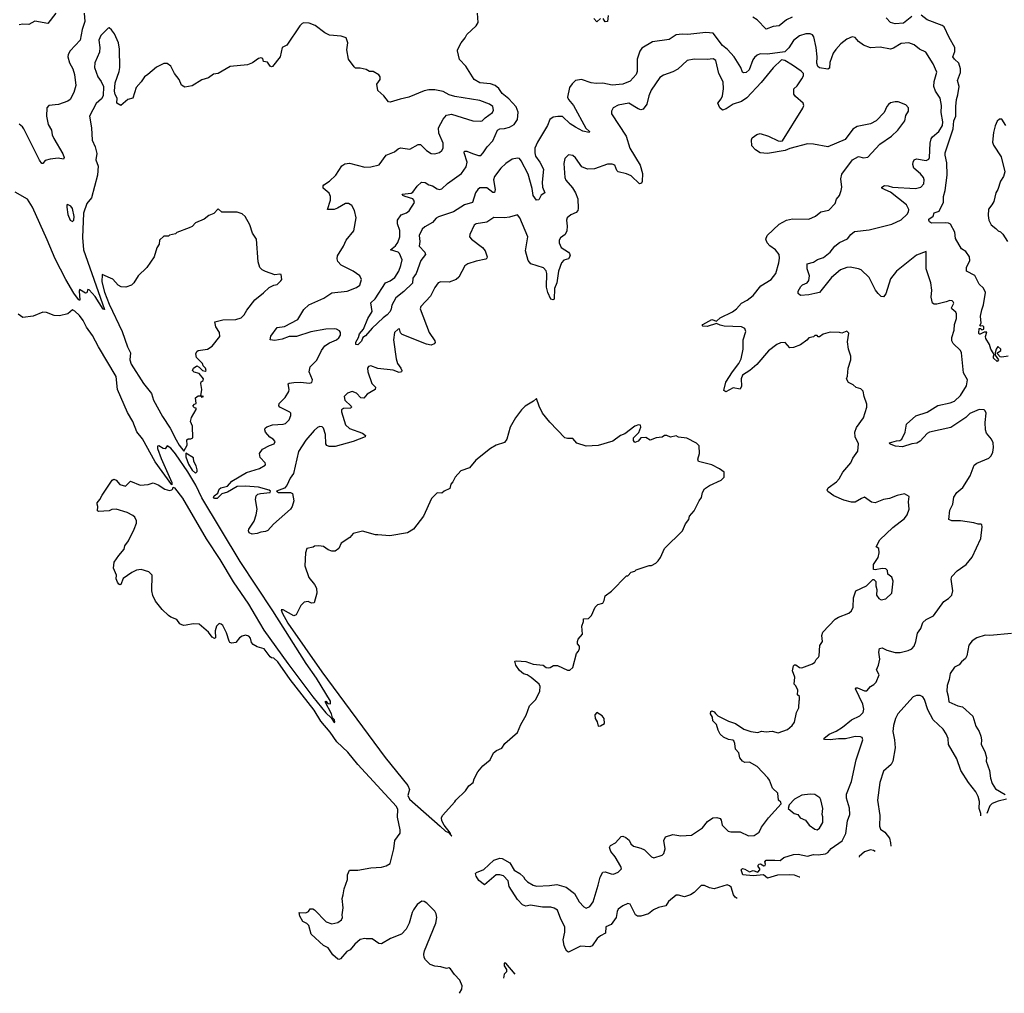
# Model space of a CAD drawing. Extents: x 2086813 to 2278017, y 548126 to 753336.
# Tile 31 of 256: x 2178289 to 2186606, y 551943 to 560169. Entities that reach past the tile are written whole.
import ezdxf

# ---------------------------------------------------------------- set-up
doc = ezdxf.new("R2010")
doc.units = 0

msp = doc.modelspace()

# ---------------------------------------------------------------- linework, layer by layer
at = {"layer": '0CON10XD'}
for points in [[(2178593.3, 560225), (2178525, 560137.5), (2178417, 560157), (2178365, 560127.5), (2178315, 560132.5), (2178285, 560126.7)], [(2178833.1, 560225), (2178837.7, 560155), (2178816.2, 560085), (2178798.5, 559995), (2178714.6, 559905), (2178699.5, 559875), (2178696.7, 559855), (2178708.5, 559805), (2178736.4, 559755), (2178751.5, 559705), (2178762.2, 559612.2), (2178745.7, 559555), (2178715, 559496.2), (2178695, 559482), (2178616.2, 559453.8), (2178535, 559442.9), (2178516.9, 559425), (2178514.5, 559354.6), (2178528.6, 559285), (2178558.6, 559235), (2178564.2, 559195), (2178575.8, 559165), (2178654.3, 559035), (2178664, 559005), (2178659.5, 558990.4), (2178615, 558999.1), (2178545, 558989.5), (2178505, 558978.9), (2178485, 558953.3), (2178475, 558954.2), (2178455, 558982.9), (2178325, 559246.7), (2178313.3, 559265), (2178285, 559287.5)], [(2185649.4, 556579.4), (2185638.8, 556585), (2185637.5, 556595), (2185695, 556611.8), (2185725, 556613.8), (2185741.5, 556625), (2185768.9, 556685), (2185779.5, 556750.5), (2185858.9, 556821.1), (2185955, 556853.3), (2186045, 556909.7), (2186149.2, 556930.8), (2186184.6, 556945), (2186235.2, 556994.8), (2186285.9, 557075), (2186295.3, 557125), (2186262.9, 557185), (2186246, 557355), (2186235, 557373.3), (2186174.1, 557434.1), (2186162.9, 557455), (2186162.7, 557485), (2186181.5, 557545), (2186185.6, 557595), (2186203.1, 557645), (2186203, 557683), (2186196.9, 557696.9), (2186163.3, 557725), (2186161.2, 557735), (2186179.2, 557775), (2186175, 557786.7), (2186165, 557794), (2186145.8, 557795.8), (2186115, 557786), (2186035, 557766.2), (2186015, 557766.7), (2186000, 557775), (2185988.8, 557825), (2185993.8, 557885), (2185986.7, 557945), (2185946.7, 558065), (2185945, 558210), (2185865, 558180.8), (2185695, 558043.8), (2185645, 557980), (2185606.6, 557853.4), (2185585, 557826.7), (2185565, 557831.2), (2185540, 557855), (2185518, 557885), (2185465, 557990), (2185398, 558055), (2185375.4, 558065.4), (2185305, 558079.1), (2185275, 558075.8), (2185222.2, 558055), (2185147.8, 557992.2), (2185045.3, 557864.7), (2185005, 557854.5), (2184955, 557844.4), (2184885, 557840), (2184864.6, 557855), (2184865, 557876.2), (2184886.3, 557913.7), (2184902.4, 557927.6), (2184940.8, 557945), (2184955.6, 557965), (2184960.6, 558005), (2184941.9, 558065), (2184940, 558105), (2184995, 558119.5), (2185028, 558142), (2185078.8, 558161.2), (2185135.6, 558205), (2185175.3, 558254.7), (2185212.8, 558287.2), (2185282.9, 558317.1), (2185308.8, 558355), (2185339.7, 558380.3), (2185465, 558393.5), (2185655, 558441.9), (2185735, 558477.8), (2185786.4, 558525), (2185797.3, 558545), (2185799.1, 558565), (2185779.5, 558605), (2185645, 558712.2), (2185600.4, 558730.4), (2185573, 558747), (2185572.5, 558755), (2185595, 558767.8), (2185625, 558766.5), (2185663.1, 558753.1), (2185855, 558741.5), (2185901.2, 558755), (2185926.4, 558783.6), (2185930.5, 558815), (2185924.6, 558834.6), (2185897.6, 558867.6), (2185842.7, 558915), (2185832.2, 558945), (2185837.1, 558965), (2185846, 558985), (2185865, 558993.3), (2185945, 558979.5), (2185970, 558990), (2185975.4, 559004.6), (2185979.4, 559125), (2185988.4, 559161.6), (2186000.6, 559179.4), (2186053.8, 559225), (2186083.5, 559275), (2186088.2, 559305), (2186072.2, 559385), (2186074.5, 559445.5), (2186065.4, 559505), (2186024, 559565), (2186009.5, 559605), (2186012.8, 559647.2), (2186035.7, 559725), (2186006.2, 559796.2), (2185943.8, 559895), (2185890.3, 559920.3), (2185845, 559958), (2185800, 559975), (2185735, 559968.9), (2185671.3, 559928.7), (2185645, 559920.9), (2185557.4, 559937.4), (2185475, 559931.5), (2185415.8, 559955), (2185375, 559984), (2185345, 560020), (2185320, 560025), (2185275, 560003.8), (2185225, 559964), (2185181.7, 559918.3), (2185160.6, 559885), (2185132.8, 559807.2), (2185129.2, 559760.8), (2185115, 559750.8), (2185045, 559762), (2185032, 559775), (2185023.2, 559803.2), (2185024.4, 559855), (2185015.5, 559935), (2184997.5, 560025), (2184985, 560040.8), (2184965, 560048.6), (2184930.9, 560049.1), (2184875, 560031.4), (2184825.4, 559994.6), (2184785, 559931.9), (2184752.9, 559897.1), (2184605, 559878.5), (2184545, 559880), (2184519.2, 559870.8), (2184495, 559850.6), (2184481.1, 559828.9), (2184450.5, 559745), (2184425, 559723.1), (2184405, 559718.8), (2184395, 559726.7), (2184381.1, 559765), (2184324.3, 559855), (2184267.2, 559917.2), (2184225, 559950), (2184145.8, 560055.8), (2184085, 560061.1), (2183934.2, 560044.2), (2183885, 560047.1), (2183835, 560041.4), (2183775, 560003.1), (2183635, 559980.8), (2183545, 559928.1), (2183527.6, 559902.4), (2183504.6, 559835), (2183505, 559732.5), (2183495, 559706), (2183445, 559648.6), (2183385, 559625.5), (2183295, 559616.9), (2183215, 559632.2), (2183158.7, 559628.7), (2183115, 559635.5), (2183035, 559664.5), (2182985, 559654.2), (2182955, 559626), (2182934.2, 559595), (2182916.9, 559515), (2182925.6, 559495), (2182967.5, 559445), (2183072.4, 559252.4), (2183102.5, 559225), (2183100, 559215), (2183045, 559228.6), (2182985, 559260), (2182940.1, 559290.1), (2182875, 559350.5), (2182835, 559352.5), (2182795, 559346.2), (2182766.1, 559325), (2182746.1, 559273.9), (2182663.7, 559135), (2182641.7, 559085), (2182639.1, 559045), (2182647.3, 559015), (2182683.5, 558965), (2182713.9, 558905), (2182701.1, 558795), (2182705.9, 558755), (2182724.4, 558705.6), (2182693.9, 558686.1), (2182675, 558648.5), (2182654.6, 558645), (2182625, 558683.3), (2182617.4, 558742.6), (2182584, 558865), (2182525, 558976.2), (2182510.9, 558995), (2182495, 559000), (2182449.1, 558990.9), (2182396.2, 558953.8), (2182352.6, 558915), (2182298.8, 558845), (2182290.8, 558815), (2182304.7, 558735), (2182300.8, 558709.2), (2182285, 558710.4), (2182235, 558747.7), (2182175, 558748.4), (2182157.9, 558735), (2182139.3, 558705), (2182114.6, 558625.4), (2182046, 558605), (2181954.2, 558545.8), (2181826, 558504), (2181807.9, 558492.1), (2181776.4, 558455), (2181710.7, 558419.3), (2181689.8, 558400.2), (2181662.4, 558345), (2181669.7, 558295), (2181664.6, 558255), (2181712.5, 558205), (2181717.8, 558185), (2181676.7, 558133.2), (2181639.2, 558025), (2181609.5, 557985), (2181605.8, 557944.2), (2181535, 557871.9), (2181465, 557818.8), (2181432.7, 557757.3), (2181428, 557725), (2181417.5, 557705), (2181392, 557675), (2181359.1, 557650.9), (2181267.1, 557562.9), (2181210.6, 557499.4), (2181188, 557485), (2181175, 557453.3), (2181145, 557420.8), (2181128.8, 557425), (2181127.5, 557445), (2181151.8, 557485), (2181160, 557515), (2181192.2, 557555), (2181230.7, 557645), (2181265.3, 557704.7), (2181255, 557777.5), (2181290.4, 557809.6), (2181378.1, 557945), (2181417.2, 557962.8), (2181457.8, 557992.2), (2181490.9, 558045), (2181508.5, 558091.5), (2181519.2, 558139.2), (2181497.1, 558195), (2181484.6, 558204.6), (2181422, 558225), (2181462.4, 558257.6), (2181482, 558288), (2181500.3, 558335), (2181498.9, 558388.9), (2181479.7, 558445), (2181479.5, 558475), (2181510.4, 558519.6), (2181555, 558537.7), (2181579.5, 558555), (2181622.9, 558625), (2181619.2, 558645), (2181610, 558655), (2181544, 558676), (2181525.8, 558685), (2181520, 558695), (2181595, 558704.6), (2181608.6, 558711.4), (2181645, 558761.4), (2181682.3, 558797.7), (2181715, 558792.2), (2181745, 558774.5), (2181775.5, 558765.5), (2181815, 558740), (2181835, 558734.3), (2181855, 558741.1), (2181903.9, 558786.1), (2182020, 558870), (2182060.6, 558925), (2182068.2, 558965), (2182044, 559045), (2182045, 559058), (2182065, 559059.6), (2182115, 559037.5), (2182165, 559022.5), (2182185, 559023.1), (2182205, 559043.5), (2182237.9, 559095), (2182285, 559146.2), (2182325.6, 559235), (2182345, 559246.2), (2182385, 559249.3), (2182425, 559260.6), (2182466.3, 559283.7), (2182494.4, 559325), (2182498.3, 559388.3), (2182481.7, 559431.7), (2182420.2, 559500.2), (2182365, 559546.5), (2182335, 559587.5), (2182305, 559611.8), (2182265, 559627.3), (2182175, 559635.6), (2182129.2, 559665), (2182057.3, 559777.3), (2182005, 559832.5), (2181987.5, 559905), (2181987.5, 559915), (2182018.8, 559975), (2182051.2, 560015), (2182066, 560045), (2182145, 560116.7), (2182161.2, 560145), (2182156.1, 560223.9)], [(2183260, 560205), (2183255, 560152.5), (2183235, 560150), (2183218.3, 560178.3)], [(2184815, 560189.4), (2184765, 560168.1), (2184705, 560118.6), (2184655, 560112), (2184595, 560090), (2184517.7, 560167.7), (2184480.7, 560190.7)], [(2185825, 560197.5), (2185755, 560140.8), (2185685, 560133.1), (2185644.3, 560144.3), (2185607.5, 560185)], [(2186640, 557325), (2186585, 557316.7), (2186570.7, 557320.7), (2186550, 557345), (2186550, 557355), (2186576.4, 557373.6), (2186577.5, 557385), (2186552.5, 557407.5), (2186537.5, 557385), (2186530, 557355), (2186530, 557335), (2186557.5, 557295), (2186545, 557280), (2186515, 557310), (2186513.6, 557326.4), (2186520, 557335), (2186512.5, 557355), (2186493.8, 557385), (2186481.2, 557425), (2186450, 557475), (2186447, 557493), (2186460, 557530), (2186435, 557530), (2186403, 557513), (2186395, 557512.5), (2186390.7, 557520.7), (2186395, 557560), (2186405, 557560), (2186415, 557547.5), (2186432.5, 557555), (2186432.5, 557575), (2186425, 557582.5), (2186405, 557580), (2186400, 557585), (2186410, 557605), (2186405.8, 557665), (2186415, 557717.5), (2186430, 557760), (2186446.4, 557865), (2186430, 557900), (2186395, 557934), (2186357.5, 558007.5), (2186287.5, 558045), (2186288.1, 558075), (2186316.2, 558135), (2186312.1, 558165), (2186280.6, 558210.6), (2186245, 558233.1), (2186195, 558320), (2186187.5, 558375), (2186150.9, 558440.9), (2186135, 558449.4), (2186107.6, 558452.4), (2185990.7, 558450.7), (2185975, 558460), (2185970, 558475), (2185970, 558485), (2186005, 558510), (2186013.8, 558536.2), (2186055, 558550), (2186092, 558628), (2186092.5, 558675), (2186106.4, 558725), (2186123.8, 558856.2), (2186121.1, 558961.1), (2186105.3, 559025), (2186106, 559045), (2186173.8, 559246.2), (2186179.8, 559315), (2186196.3, 559355), (2186196, 559435), (2186202.4, 559495), (2186213.8, 559533.8), (2186225.4, 559605), (2186211.4, 559655), (2186236, 559724), (2186236.7, 559755), (2186221.1, 559801.1), (2186184.3, 559835), (2186172.5, 559855), (2186189.3, 559900.7), (2186188.2, 559935), (2186139.4, 560019.4), (2186098.8, 560108.8), (2186081.1, 560121.1), (2185955, 560168.9), (2185905, 560206)], [(2183985.6, 559835.6), (2183926.2, 559825), (2183849.7, 559750.3), (2183805, 559727.5), (2183728.3, 559701.7), (2183695, 559680), (2183622, 559575), (2183603, 559527), (2183585.5, 559454.5), (2183555, 559413.8), (2183535, 559408.8), (2183512.5, 559415), (2183433.6, 559463.6), (2183345, 559448), (2183302.5, 559425), (2183287.5, 559395), (2183287.5, 559375), (2183411.2, 559185), (2183444.2, 559085), (2183531.1, 558941.1), (2183549.6, 558869.6), (2183547.1, 558802.9), (2183540.9, 558789.1), (2183525, 558783.1), (2183455, 558849.2), (2183415, 558867.1), (2183344.2, 558884.2), (2183333.8, 558895), (2183315, 558940), (2183295, 558949.2), (2183255, 558948.6), (2183145, 558910), (2183085, 558906), (2183037.3, 558927.3), (2182985, 559003.3), (2182961.7, 559021.7), (2182925, 559026.7), (2182895, 558997.5), (2182884, 558955), (2182892.5, 558835), (2182902.4, 558812.4), (2182957.4, 558747.4), (2182984, 558705), (2183004, 558655), (2183006.2, 558575), (2183003.3, 558556.7), (2182989.5, 558540.4), (2182945, 558520), (2182912.5, 558495), (2182906.7, 558475), (2182913.6, 558423.6), (2182911.2, 558385), (2182896.7, 558355), (2182857.5, 558325), (2182846.7, 558305), (2182846.7, 558285), (2182862.5, 558245), (2182924.6, 558204.6), (2182934.5, 558194.6), (2182939.5, 558175), (2182925, 558147.8), (2182885, 558137.1), (2182865, 558114.2), (2182839.6, 558045), (2182825.5, 557945), (2182807.8, 557897.8), (2182805, 557807.5), (2182795, 557801.2), (2182775, 557808), (2182748.8, 557865), (2182740.1, 557910.1), (2182741.9, 558025), (2182735, 558046), (2182713.9, 558073.9), (2182607.5, 558105), (2182584.3, 558134.3), (2182560.8, 558215), (2182580.6, 558335), (2182515, 558496.2), (2182495, 558521.2), (2182425, 558500), (2182385, 558494.4), (2182295, 558499.2), (2182235, 558457.5), (2182145.9, 558444.1), (2182127.3, 558432.7), (2182090, 558355), (2182088.8, 558335), (2182106.2, 558315), (2182197.5, 558245), (2182220.8, 558215), (2182238, 558165), (2182235.8, 558154.2), (2182225, 558146.7), (2182145, 558128), (2182075, 558106), (2182050.3, 558089.7), (2181998.8, 557995), (2181975, 557973.8), (2181917.7, 557952.3), (2181846.4, 557953.6), (2181825, 557946.7), (2181795, 557906.7), (2181758, 557832), (2181676.2, 557745), (2181671.2, 557725), (2181748.2, 557525), (2181795.5, 557455), (2181797.5, 557442.5), (2181790.9, 557429.1), (2181765, 557420.5), (2181725, 557427.5), (2181518.9, 557508.9), (2181504.3, 557524.3), (2181497.1, 557557.1), (2181485, 557553.8), (2181453.6, 557526.4), (2181447.5, 557465), (2181468, 557305), (2181480, 557265), (2181509.4, 557225), (2181516.7, 557205), (2181514, 557195), (2181495, 557187.9), (2181442.7, 557207.3), (2181315, 557221.2), (2181255, 557244), (2181235, 557238), (2181226.1, 557223.9), (2181230.8, 557195), (2181264.2, 557095), (2181294, 557065), (2181292, 557045), (2181225, 557006), (2181195, 556971.1), (2181170, 556975), (2181133.8, 557015), (2181096.4, 557026.4), (2181058, 557015), (2181029.5, 556985), (2181034, 556955), (2181088.5, 556905), (2181091.4, 556895), (2181082.4, 556887.6), (2181025, 556883.1), (2181007.1, 556872.9), (2181006.2, 556855), (2181041.1, 556745), (2181075, 556716.2), (2181185.8, 556675), (2181209.2, 556655), (2181206.7, 556645), (2181105.3, 556604.7), (2180955, 556562.7), (2180902.4, 556562.3), (2180882.6, 556572.6), (2180875.9, 556585.9), (2180872, 556665), (2180855, 556719.2), (2180845, 556729.2), (2180825, 556732.9), (2180805, 556724.3), (2180775, 556699.4), (2180705, 556617.1), (2180645, 556520.8), (2180601.8, 556335), (2180573.5, 556295), (2180545.2, 556234.8), (2180525, 556210.6), (2180456.9, 556185), (2180473.7, 556173.7), (2180575, 556173.9), (2180594.3, 556165), (2180604.5, 556105), (2180589.8, 556055), (2180577, 556033), (2180433.2, 555906.8), (2180385, 555852.5), (2180365, 555843.5), (2180325, 555840), (2180295, 555827.5), (2180253.6, 555823.6), (2180227.5, 555835), (2180221.4, 555851.4), (2180223.6, 555865), (2180268.4, 555931.6), (2180285.8, 555985), (2180293.5, 556035), (2180280.6, 556115), (2180285.2, 556145), (2180300.5, 556159.6), (2180322.7, 556167.3), (2180404.2, 556175), (2180407.9, 556185), (2180395, 556193.6), (2180305, 556218.5), (2180195, 556229.2), (2180125.3, 556225.3), (2180043.9, 556176.1), (2179995, 556164.5), (2179956.2, 556125), (2179935, 556123.3), (2179927.1, 556135), (2179930.8, 556145), (2179961.2, 556168.8), (2179975, 556203.8), (2179988, 556215), (2180045, 556228.6), (2180080, 556270), (2180205, 556343.3), (2180313.3, 556376.7), (2180361.2, 556405), (2180366.2, 556415), (2180362, 556425), (2180321.3, 556471.3), (2180314.4, 556505), (2180340, 556540), (2180398.3, 556571.7), (2180437.5, 556585), (2180446, 556605), (2180428.8, 556625), (2180402.5, 556642.5), (2180363.8, 556683.8), (2180358.6, 556705), (2180362.7, 556717.3), (2180375, 556729.4), (2180425, 556746.2), (2180515, 556751.8), (2180535, 556758.5), (2180565, 556788.6), (2180580.5, 556825), (2180578.6, 556845), (2180572, 556852), (2180486.2, 556895), (2180477.7, 556907.7), (2180481.4, 556925), (2180532.1, 556977.9), (2180562.6, 557027.4), (2180565.6, 557045), (2180558, 557092), (2180565, 557098), (2180605, 557104), (2180664.5, 557105.5), (2180735, 557098), (2180757, 557103), (2180760.9, 557125), (2180734.4, 557195), (2180743.1, 557235), (2180798.9, 557291.1), (2180839.4, 557375), (2180867, 557413), (2180905, 557440), (2180965.4, 557464.6), (2180985, 557481.2), (2180998.8, 557505), (2181000, 557525), (2180989.7, 557539.7), (2180965, 557554), (2180945, 557557.8), (2180875, 557554.6), (2180747.2, 557532.8), (2180626.7, 557493.3), (2180565, 557493.5), (2180505, 557470.7), (2180445, 557460), (2180404.1, 557464.1), (2180410, 557495), (2180462.7, 557567.3), (2180525, 557576.9), (2180639.2, 557635), (2180689.3, 557720.7), (2180730.9, 557759.1), (2180859.2, 557815), (2180925, 557861.9), (2181055, 557875.7), (2181134.3, 557905.7), (2181161.2, 557925), (2181176.7, 557975), (2181163.3, 558005), (2181105.5, 558045.5), (2181005, 558094.2), (2180976, 558125), (2180969.5, 558149.6), (2180972, 558175), (2181023.6, 558256.4), (2181045.8, 558305), (2181112, 558385), (2181130, 558495), (2181116.4, 558556.4), (2181095, 558600), (2181065, 558617.5), (2181040, 558615), (2180973.6, 558576.4), (2180945, 558566.7), (2180890, 558565), (2180913.8, 558645), (2180914.2, 558675), (2180904.3, 558704.3), (2180853.3, 558745), (2180851.2, 558765), (2180858, 558775), (2180906.7, 558805), (2180960, 558855), (2181010, 558935), (2181035, 558952), (2181075, 558957.5), (2181205, 558924.3), (2181255, 558925.4), (2181325, 558943.6), (2181385, 559024.5), (2181455, 559051.8), (2181485, 559077.5), (2181504.3, 559085.7), (2181585, 559074), (2181655, 559113.8), (2181675, 559113.8), (2181725, 559063.8), (2181765, 559038), (2181795, 559036), (2181834.2, 559045.8), (2181856, 559065), (2181865.6, 559085), (2181866.7, 559125), (2181829.1, 559209.1), (2181826.4, 559255), (2181865, 559329.2), (2181895, 559361.4), (2181935, 559370.6), (2182116.1, 559313.9), (2182185, 559312), (2182195, 559314), (2182220.2, 559339.8), (2182283.8, 559385), (2182291.2, 559405), (2182286.2, 559435), (2182257.5, 559455), (2182175, 559485.7), (2181965, 559519.2), (2181917.5, 559535), (2181865, 559562.5), (2181795, 559576.5), (2181745, 559576.4), (2181705, 559567.3), (2181575, 559515.5), (2181503.7, 559496.3), (2181417.4, 559472.6), (2181404, 559475), (2181365, 559526.7), (2181315, 559570), (2181307, 559623), (2181332.5, 559665), (2181332.5, 559685), (2181323, 559703), (2181275, 559732.5), (2181245, 559732.5), (2181215, 559747.5), (2181165, 559760), (2181125, 559760), (2181115, 559770), (2181067.5, 559835), (2181053.3, 559915), (2181060, 559975), (2181046.7, 560015), (2181005, 560031.2), (2180905, 560037.5), (2180867, 560057), (2180785, 560120), (2180735, 560140), (2180688.3, 560141.7), (2180675, 560137.5), (2180655, 560117.5), (2180545.8, 559954.2), (2180507, 559933), (2180489.2, 559855), (2180425, 559774.2), (2180415, 559770), (2180405, 559776.2), (2180380.8, 559810.8), (2180347, 559817), (2180342.5, 559842.5), (2180326.1, 559846.1), (2180305, 559840.8), (2180255, 559805.6), (2180213, 559787), (2180067, 559773), (2179998, 559735), (2179965.3, 559714.7), (2179925, 559710), (2179885, 559678.5), (2179827.9, 559662.1), (2179745, 559611.5), (2179685, 559599.5), (2179656.2, 559616.2), (2179635, 559663.8), (2179596.2, 559715), (2179565, 559776.7), (2179535, 559800), (2179505, 559798.8), (2179445, 559768.8), (2179372.5, 559705), (2179342.3, 559687.7), (2179316.2, 559643.8), (2179271.2, 559595), (2179245, 559506.7), (2179202.5, 559495), (2179143.6, 559443.6), (2179110, 559465), (2179111.2, 559505), (2179095, 559537.5), (2179090, 559565), (2179096, 559635), (2179129.5, 559730.5), (2179135.6, 559765), (2179131.2, 559921.2), (2179122.5, 559975), (2179088.3, 560048.3), (2179063.9, 560083.9), (2179045, 560100), (2179035, 560097.5), (2178972.9, 560035), (2178956.5, 559995), (2178965.5, 559935), (2178962.7, 559895), (2178924.4, 559805), (2178920.5, 559765), (2178949.2, 559685), (2178977.6, 559647.6), (2178995.7, 559605.7), (2178994.4, 559525), (2178979.3, 559500.7), (2178935, 559461.2), (2178877.5, 559355), (2178894, 559255), (2178900.6, 559150.6), (2178926.2, 559095), (2178939.5, 559039.6), (2178931.9, 558985), (2178950.6, 558930.6), (2178947.1, 558855), (2178895.8, 558665), (2178856.5, 558615), (2178827.7, 558535), (2178818.5, 558328.5), (2178828.4, 558225), (2179005, 557720), (2178995, 557724), (2178925, 557831.2), (2178875, 557887.5), (2178865, 557890), (2178855, 557860), (2178845, 557857.5), (2178795, 557890), (2178790, 557875), (2178797.7, 557802.3), (2178795, 557797.5), (2178785, 557806.2), (2178745, 557859.6), (2178678.3, 557975), (2178588.6, 558148.6), (2178520.4, 558309.6), (2178397.1, 558585), (2178355, 558653.9), (2178251.7, 558711.7)], [(2183195, 560180), (2183165, 560150), (2183139.3, 560179.3)], [(2184348.9, 552744.2), (2184332.5, 552755), (2184319.2, 552775), (2184299.1, 552839.1), (2184285, 552851.9), (2184265, 552858.5), (2184155, 552826.5), (2184115, 552834.5), (2184073.7, 552853.7), (2184045, 552853.3), (2183985, 552794.6), (2183955, 552775.4), (2183905, 552759.2), (2183855, 552772.8), (2183835, 552771.2), (2183770.6, 552719.4), (2183746.9, 552683.1), (2183685, 552668.2), (2183641.4, 552648.6), (2183600.8, 552615), (2183535, 552594.6), (2183507.5, 552595), (2183490, 552605), (2183445, 552697.5), (2183425, 552701.2), (2183385, 552683.3), (2183343.8, 552655), (2183334.7, 552635), (2183327.3, 552585), (2183284.4, 552525), (2183241.1, 552505), (2183237.6, 552452.4), (2183195, 552428.8), (2183167.7, 552405), (2183125, 552344.3), (2183105, 552334.5), (2183025, 552342.5), (2182925, 552290), (2182909.7, 552299.7), (2182899.7, 552319.7), (2182888.3, 552348.3), (2182880.8, 552395), (2182895, 552460), (2182893.1, 552505), (2182859.9, 552569.9), (2182831.2, 552645), (2182805, 552663.2), (2182775, 552672.3), (2182705, 552670.5), (2182605, 552687.1), (2182565, 552680), (2182535, 552690), (2182495, 552736.9), (2182423.7, 552845), (2182413.8, 552893.8), (2182375, 552936.2), (2182345.3, 552945.3), (2182315, 552943.8), (2182215, 552858.8), (2182168.3, 552895), (2182145, 552933.1), (2182140.5, 552955), (2182146.2, 552965), (2182210.7, 552989.3), (2182295, 553068.1), (2182345, 553085.4), (2182365, 553082.7), (2182429.4, 553045), (2182464.6, 552984.6), (2182515, 552954.3), (2182545, 552928), (2182556.7, 552906.7), (2182579.2, 552885), (2182626, 552856), (2182655, 552849.6), (2182765, 552853.1), (2182825, 552862.5), (2182905, 552838.6), (2182976.5, 552786.5), (2183015.4, 552715), (2183055, 552674.5), (2183075, 552663.2), (2183105, 552677.1), (2183133.9, 552715), (2183175.8, 552855.8), (2183191.4, 552925), (2183214.4, 552965.6), (2183235, 552969.2), (2183285, 552951.4), (2183305, 552950.6), (2183345, 552967.1), (2183372.5, 552995), (2183367.1, 553015), (2183317.9, 553095), (2183281.7, 553141.7), (2183270.9, 553175), (2183279.4, 553190.6), (2183321.1, 553215), (2183370.9, 553269.1), (2183385, 553271.5), (2183410.4, 553260.4), (2183436.2, 553236.2), (2183451.5, 553205), (2183473.3, 553185), (2183535, 553169.5), (2183566, 553155), (2183625, 553095.8), (2183645, 553087.1), (2183715, 553110), (2183730.8, 553125), (2183740, 553165), (2183730, 553235), (2183745, 553265.7), (2183805, 553285.5), (2183875, 553272.5), (2183965, 553279.4), (2184057.8, 553342.2), (2184099.4, 553395), (2184145, 553424.6), (2184178.6, 553428.6), (2184205, 553420.8), (2184215.7, 553405), (2184222.5, 553365), (2184272.4, 553312.4), (2184295, 553306.9), (2184375, 553308.6), (2184445, 553274.3), (2184492.7, 553277.3), (2184536.2, 553305), (2184555, 553346.7), (2184615, 553426.7), (2184720, 553545), (2184718.3, 553558.3), (2184700, 553575), (2184692.5, 553635), (2184647.5, 553675), (2184623.3, 553745), (2184608.8, 553765), (2184518, 553858), (2184455, 553895.8), (2184415, 553894), (2184395, 553903.8), (2184373.4, 553933.4), (2184363.8, 553975), (2184336, 554005), (2184330.8, 554055), (2184322, 554075), (2184312.7, 554082.7), (2184277.1, 554087.1), (2184235, 554107.5), (2184205, 554133.8), (2184188, 554165), (2184174.5, 554214.5), (2184144.7, 554244.7), (2184140, 554275), (2184124.6, 554305), (2184125.7, 554324.3), (2184135, 554330.8), (2184155, 554321.4), (2184167.2, 554307.2), (2184186.7, 554286.7), (2184275, 554242.1), (2184335, 554221.5), (2184405, 554174.5), (2184465.8, 554154.2), (2184525, 554146.7), (2184555, 554156.7), (2184595, 554152.5), (2184645, 554156.7), (2184695, 554142.9), (2184775, 554172), (2184815, 554206), (2184834.2, 554235), (2184851.2, 554315), (2184870, 554355), (2184872.5, 554415), (2184877.5, 554422.5), (2184875, 554450), (2184860, 554465), (2184862.5, 554505), (2184845, 554540), (2184830, 554555), (2184836.4, 554613.6), (2184817.9, 554667.9), (2184825, 554708.8), (2184835, 554719.2), (2184845, 554719.2), (2184875, 554696), (2184895, 554692), (2184985, 554726.7), (2185005, 554740), (2185016.4, 554763.6), (2185037.7, 554782.3), (2185043.3, 554795), (2185048.3, 554881.7), (2185070, 554915), (2185063.8, 554965), (2185073.8, 554995), (2185176.7, 555105), (2185205, 555122), (2185292.5, 555155), (2185315.8, 555174.2), (2185330, 555205), (2185332.5, 555285), (2185352.5, 555345), (2185443, 555387), (2185495, 555440), (2185505, 555440), (2185521.7, 555421.7), (2185520, 555385), (2185530, 555355), (2185526.4, 555306.4), (2185545, 555280), (2185565, 555266.7), (2185605, 555276.7), (2185655, 555322.5), (2185667.5, 555425), (2185655, 555460), (2185622.5, 555485), (2185620, 555515), (2185605, 555530), (2185575, 555532.5), (2185515, 555520), (2185500, 555525), (2185502.5, 555565), (2185540, 555625), (2185550, 555665), (2185545, 555700), (2185522.5, 555715), (2185554, 555775), (2185665, 555878), (2185762.9, 555955), (2185786.9, 555985), (2185803.8, 556035), (2185796.7, 556095), (2185801.7, 556141.7), (2185763, 556163), (2185700.7, 556149.3), (2185635, 556123.3), (2185585, 556116.2), (2185515, 556086), (2185483, 556093), (2185425, 556134), (2185398.8, 556125), (2185345, 556092.5), (2185315, 556092), (2185250.4, 556110.4), (2185166.5, 556146.5), (2185115, 556183.8), (2185108.8, 556195), (2185118.8, 556215), (2185188.8, 556265), (2185210.5, 556289.6), (2185241.2, 556345), (2185308.8, 556425), (2185325.9, 556464.1), (2185370, 556525), (2185375.7, 556585), (2185345.6, 556645), (2185344.5, 556685.5), (2185357.4, 556722.6), (2185415.8, 556805), (2185445.9, 556895.9), (2185445, 556920), (2185422.5, 556985), (2185415, 557030), (2185395, 557050), (2185355, 557062.5), (2185330, 557085), (2185290, 557105), (2185272.5, 557135), (2185281.7, 557158.3), (2185287.5, 557225), (2185310, 557295), (2185308.8, 557325), (2185290, 557385), (2185283, 557447), (2185291.7, 557521.7), (2185275, 557537.5), (2185235, 557520), (2185215, 557527.5), (2185135, 557530), (2185075, 557513.3), (2185045, 557490), (2185035, 557490), (2185025, 557500), (2185005, 557500), (2184995, 557490), (2184955, 557480), (2184939.3, 557460.7), (2184885, 557423.3), (2184825, 557398.8), (2184795, 557397.5), (2184755, 557442.5), (2184715, 557438), (2184685, 557423.8), (2184615, 557371.2), (2184514.5, 557255.5), (2184456, 557204), (2184393.4, 557166.6), (2184382.7, 557135), (2184386.3, 557073.7), (2184375, 557048), (2184315, 557057.5), (2184254.4, 557024.5), (2184238, 557035), (2184254, 557106), (2184310, 557195), (2184364.5, 557265), (2184384.4, 557305), (2184400.6, 557385), (2184398.9, 557465), (2184421.9, 557535), (2184415, 557558.8), (2184387.5, 557575), (2184240.4, 557580.4), (2184206.8, 557586.8), (2184175, 557603.3), (2184095, 557576.5), (2184059.3, 557579.3), (2184052.5, 557585), (2184060, 557595), (2184135, 557636.5), (2184175, 557622.5), (2184205, 557651.5), (2184309.8, 557700.2), (2184345, 557726), (2184385.5, 557774.5), (2184435, 557800), (2184485, 557838.9), (2184550, 557920), (2184636, 557975), (2184675.6, 558024.5), (2184700.8, 558115), (2184707.5, 558155), (2184704.1, 558184.1), (2184673.3, 558225), (2184625, 558258.8), (2184603, 558283), (2184591.2, 558315), (2184603.8, 558345), (2184705, 558442), (2184765, 558475.7), (2184815.8, 558485.8), (2184955, 558483.8), (2185010.9, 558509.1), (2185055, 558546), (2185125, 558561.2), (2185176.2, 558615), (2185187.3, 558652.7), (2185213.8, 558685), (2185228.6, 558725), (2185233.1, 558755), (2185224.5, 558825), (2185232.7, 558865), (2185324.7, 558985.3), (2185375, 559011.9), (2185417.7, 559002.3), (2185453.6, 559006.4), (2185555, 559117.5), (2185653.3, 559185), (2185705.5, 559234.5), (2185766.2, 559315), (2185775, 559360), (2185797.5, 559395), (2185797.5, 559425), (2185775, 559450), (2185710, 559475), (2185683.9, 559476.1), (2185644.1, 559465.9), (2185628.3, 559451.7), (2185613.8, 559435), (2185591.2, 559385), (2185524.1, 559315.9), (2185475, 559290), (2185362.6, 559267.4), (2185325.4, 559244.6), (2185262.6, 559157.4), (2185116.1, 559093.9), (2184995, 559117.1), (2184945, 559119.2), (2184795, 559080), (2184755, 559063.8), (2184605, 559038.8), (2184542.5, 559045), (2184505, 559070), (2184473.9, 559103.9), (2184470, 559155), (2184475, 559170), (2184515, 559200), (2184543.6, 559206.4), (2184615, 559185.5), (2184694.6, 559144.6), (2184715, 559141.5), (2184733.1, 559146.9), (2184905, 559420.9), (2184913.2, 559445), (2184907.1, 559465), (2184841.2, 559521.2), (2184828.9, 559541.1), (2184826.9, 559585), (2184855, 559611.2), (2184895, 559669.2), (2184909, 559695), (2184909.3, 559715), (2184891.5, 559735), (2184818, 559785), (2184752.5, 559825), (2184725, 559831.2), (2184655, 559763.4), (2184552, 559638), (2184430.2, 559509.8), (2184385, 559478), (2184315, 559455.6), (2184255.4, 559414.6), (2184225, 559405.6), (2184202.9, 559425), (2184187.5, 559465), (2184215, 559499.2), (2184226.2, 559525), (2184234.5, 559585.5), (2184231.9, 559645), (2184194.4, 559715), (2184169.1, 559825), (2184148, 559838), (2184095, 559832.2), (2183985.6, 559835.6)], [(2186620, 559275), (2186585, 559330), (2186565, 559330), (2186545, 559312.5), (2186527.7, 559272.3), (2186514.3, 559215.7), (2186507.1, 559135), (2186515, 559108.8), (2186580.3, 559010.3), (2186610, 558885), (2186598.6, 558845), (2186574, 558805), (2186552.5, 558735), (2186534, 558705), (2186516.8, 558633.2), (2186502, 558605), (2186471.3, 558568.7), (2186469.2, 558515), (2186474.3, 558475), (2186495, 558436.7), (2186535, 558406.2), (2186553.9, 558383.9), (2186575, 558376.2), (2186595, 558358), (2186634, 558295)], [(2178735, 558463.3), (2178746.4, 558475), (2178749.6, 558505), (2178734.3, 558575), (2178720, 558595), (2178691.4, 558608.6), (2178686, 558604), (2178685.6, 558584.5), (2178695, 558524.2), (2178715, 558474.6), (2178735, 558463.3)], [(2179675, 556522.5), (2179703.3, 556575), (2179701.7, 556618.3), (2179713, 556627), (2179735, 556627.5), (2179752.5, 556637.5), (2179747.5, 556735), (2179732.5, 556775), (2179741.2, 556808.8), (2179780, 556875), (2179778.3, 556888.3), (2179765, 556890), (2179752.5, 556905), (2179765, 556920), (2179780, 556925), (2179773.3, 556975), (2179795, 556990), (2179820, 556990), (2179825, 556980), (2179840, 556985), (2179820, 556990), (2179827.5, 557045), (2179818.8, 557095), (2179821.7, 557108.3), (2179838, 557122), (2179842.5, 557135), (2179805, 557180), (2179762.5, 557192.5), (2179748, 557205), (2179755.6, 557224.4), (2179785, 557243.3), (2179804.2, 557234.2), (2179834.3, 557204.3), (2179855, 557198.8), (2179863.3, 557205), (2179858.8, 557225), (2179837.5, 557245), (2179832.5, 557265), (2179783.3, 557315), (2179778, 557345), (2179783.8, 557365), (2179795.9, 557374.1), (2179875, 557386.7), (2179915, 557412), (2179978.3, 557491.7), (2179976.9, 557525), (2179945.7, 557575), (2179937.5, 557615), (2180005, 557633.8), (2180113.9, 557636.1), (2180159.7, 557650.3), (2180186, 557675), (2180208, 557715), (2180275, 557801.2), (2180349.5, 557860.4), (2180395, 557907.5), (2180435, 557927.5), (2180465, 557932.5), (2180495, 557962.5), (2180502.5, 557975), (2180497.5, 558015), (2180485, 558020), (2180443, 558013), (2180365, 558041.2), (2180335.9, 558055.9), (2180315.9, 558075.9), (2180302.7, 558122.7), (2180288.8, 558315), (2180256.7, 558365), (2180232.5, 558435), (2180192.5, 558505), (2180168.3, 558528.3), (2180125, 558542.5), (2179995, 558542.5), (2179965, 558570), (2179928.3, 558531.7), (2179886.4, 558513.6), (2179846.1, 558483.9), (2179775, 558452.5), (2179745, 558422.5), (2179720.7, 558409.3), (2179615, 558370), (2179605, 558360), (2179555, 558350), (2179545, 558340), (2179505, 558340), (2179470, 558305), (2179467, 558273), (2179448.3, 558241.7), (2179423.3, 558165), (2179363.3, 558075), (2179290, 558005), (2179253.6, 557946.4), (2179232.5, 557925), (2179185, 557908.8), (2179145, 557912), (2179120, 557925), (2179075.7, 557975.7), (2179055, 557986.2), (2178985, 558017.5), (2178982.8, 557955), (2179005, 557867.5), (2179044.9, 557765), (2179153.5, 557533.5), (2179200.1, 557405), (2179224.4, 557355), (2179219.5, 557295), (2179229.7, 557259.7), (2179335.9, 557095), (2179401.3, 557011.3), (2179417.6, 556955), (2179495, 556816.7), (2179558.9, 556718.9), (2179611.7, 556618.3), (2179635, 556575.7), (2179675, 556522.5)], [(2182003.6, 551943.1), (2182003.3, 551945), (2182022.3, 551977.7), (2182025.7, 552005), (2182006, 552055), (2181960.9, 552100.9), (2181929.3, 552149.3), (2181915, 552157.5), (2181895, 552152.5), (2181846.4, 552166.4), (2181795, 552171.2), (2181755, 552186.7), (2181716.7, 552225), (2181706.1, 552246.1), (2181702, 552275), (2181707.7, 552302.3), (2181803.8, 552535), (2181811.2, 552585), (2181806.7, 552615), (2181795, 552637.5), (2181727.5, 552705), (2181705, 552720), (2181685, 552722.5), (2181645, 552692.5), (2181615, 552647.5), (2181603.8, 552625), (2181580, 552535), (2181553.6, 552486.4), (2181515, 552442.5), (2181420, 552405), (2181345, 552362.5), (2181323, 552363), (2181265, 552402.5), (2181215, 552402.5), (2181205, 552407.5), (2181165, 552397.5), (2181120.7, 552359.3), (2181079.3, 552310.7), (2181053.6, 552296.4), (2181000, 552235), (2180985, 552230), (2180975, 552232.5), (2180935, 552267.5), (2180895, 552327.5), (2180855, 552347.5), (2180751.7, 552441.7), (2180730, 552515), (2180713.6, 552533.6), (2180681.2, 552551.2), (2180654.1, 552594.1), (2180650, 552625), (2180705, 552623.3), (2180727.5, 552635), (2180743, 552657), (2180765, 552657.5), (2180779.3, 552649.3), (2180876.4, 552546.4), (2180925, 552528.8), (2180975, 552540), (2181007.5, 552565), (2181016.7, 552585), (2181013.3, 552605), (2181022.5, 552665), (2181012.5, 552745), (2181020.8, 552775), (2181030.8, 552825), (2181058.8, 552905), (2181056.7, 552945), (2181075, 552982.5), (2181145, 552983.8), (2181253.6, 553003.6), (2181345, 553010), (2181385, 553021.2), (2181419.3, 553040.7), (2181450, 553165), (2181457.5, 553235), (2181502.5, 553295), (2181504, 553325), (2181480.5, 553430.5), (2181482.3, 553495), (2181471.3, 553521.3), (2181145, 553876.3), (2181059.5, 553979.5), (2180967.2, 554067.2), (2180910.7, 554150.7), (2180833.4, 554243.4), (2180777.5, 554335), (2180573.1, 554595), (2180470, 554745), (2180435, 554773.3), (2180415, 554777.5), (2180405, 554786.7), (2180355, 554852.5), (2180295, 554870), (2180260.7, 554890.7), (2180246.4, 554906.4), (2180238, 554945), (2180225, 554961.2), (2180195, 554968.8), (2180168.3, 554961.7), (2180145, 554946.7), (2180115, 554906.7), (2180080.7, 554900.7), (2180065, 554906.7), (2180057.3, 554917.3), (2180035, 554990), (2180005, 555050), (2179991.7, 555061.7), (2179973, 555067), (2179952.5, 555045), (2179940, 555005), (2179943, 554947), (2179935, 554940), (2179915, 554952), (2179883.2, 554993.2), (2179805, 555062.5), (2179755, 555064.3), (2179693.8, 555053.8), (2179675, 555050), (2179657.5, 555055), (2179642.5, 555065), (2179615, 555102.5), (2179565, 555121.2), (2179546.7, 555135), (2179493.3, 555185), (2179435, 555256.7), (2179414.2, 555304.2), (2179406.2, 555345), (2179407.5, 555475), (2179380, 555505), (2179315, 555522.5), (2179275, 555517.5), (2179235, 555497.5), (2179163.6, 555446.4), (2179143.6, 555396.4), (2179135, 555393.3), (2179125, 555400), (2179115, 555417.5), (2179104, 555445), (2179107.5, 555475), (2179081.2, 555535), (2179087.5, 555585), (2179125, 555642.5), (2179172.5, 555695), (2179177.5, 555725), (2179207.5, 555765), (2179256.7, 555865), (2179276.7, 555915), (2179276.4, 555936.4), (2179262.5, 555965), (2179245, 555980), (2179195.9, 556005.9), (2179105, 556032.5), (2179068.3, 556031.7), (2179045, 556020), (2178955, 556012.5), (2178945, 556020), (2178947.5, 556055), (2178942.5, 556075), (2178943.9, 556086.1), (2178966.7, 556115), (2178985, 556152.5), (2179070.7, 556279.3), (2179085, 556287.5), (2179105, 556280), (2179135, 556242.5), (2179181.7, 556228.3), (2179225, 556270), (2179305, 556237.5), (2179375, 556242.5), (2179416.4, 556256.4), (2179458.3, 556238.3), (2179515, 556202), (2179555, 556192.5), (2179575, 556196.7), (2179583.3, 556205), (2179585, 556220), (2179595, 556212.5), (2179665.2, 556125.2), (2179863.3, 555783.3), (2179978.1, 555608.1), (2180090.8, 555420.8), (2180221.4, 555231.4), (2180276.8, 555135), (2180352.3, 555012.3), (2180555, 554729.4), (2180765, 554449.2), (2180875, 554313.8), (2180920, 554270), (2180945, 554232.5), (2180950, 554235), (2180946.7, 554255), (2180931.7, 554271.7), (2180922.5, 554305), (2180870, 554405), (2180875, 554410), (2180891.7, 554391.7), (2180915, 554390), (2180915, 554410), (2180795, 554606.2), (2180709.8, 554729.8), (2180425.9, 555175.9), (2180151.1, 555591.1), (2179828.1, 556128.1), (2179775.3, 556235.3), (2179708.9, 556348.9), (2179605, 556502), (2179565, 556548.8), (2179535, 556570), (2179517, 556543), (2179500, 556545), (2179465, 556567.5), (2179453.8, 556566.2), (2179454, 556546), (2179482.7, 556462.7), (2179575, 556257.5), (2179575, 556240), (2179433.3, 556433.3), (2179325, 556627.8), (2179276.9, 556687), (2179245.3, 556775), (2179198.9, 556851.1), (2179113.5, 557043.5), (2179104.6, 557155), (2178953.2, 557405), (2178905, 557500.2), (2178851.7, 557571.7), (2178825, 557627.9), (2178795, 557670.3), (2178755, 557706.9), (2178735, 557716.7), (2178695, 557682.7), (2178625, 557668.1), (2178581.2, 557671.2), (2178515, 557695.5), (2178485, 557698.9), (2178403.3, 557665), (2178315, 557653.8), (2178275, 557680)], [(2181935, 553272.5), (2181940, 553275), (2181929.4, 553279.5), (2181925, 553300), (2181873.9, 553363.9), (2181855, 553400), (2181852.5, 553425), (2181860, 553445), (2181965, 553560), (2181972.5, 553575), (2182055, 553652.5), (2182082.5, 553695), (2182120, 553725), (2182127.5, 553755), (2182157.5, 553815), (2182200, 553865), (2182262.5, 553915), (2182292.5, 553975), (2182316.4, 553993.6), (2182362.5, 554015), (2182387.5, 554055), (2182493, 554147), (2182523.3, 554215), (2182567.7, 554292.3), (2182595, 554372.5), (2182648.8, 554425), (2182681.2, 554495), (2182686.2, 554535), (2182675.8, 554555.8), (2182610.5, 554610.4), (2182575, 554633.3), (2182545, 554643.3), (2182510, 554670), (2182480, 554715), (2182471.7, 554748.3), (2182485, 554752.5), (2182565, 554746.7), (2182625, 554723.8), (2182710, 554715), (2182735, 554696.7), (2182755, 554693.3), (2182770, 554695), (2182798.3, 554711.7), (2182833, 554713), (2182915, 554672.5), (2182937, 554673), (2182960, 554695), (2182992.5, 554815), (2183010, 554835), (2183017.5, 554855), (2183017, 554877), (2183000, 554895), (2183000, 554915), (2183007.5, 554935), (2183041.7, 554978.3), (2183037.5, 555045), (2183052.5, 555085), (2183051.7, 555108.3), (2183095, 555110), (2183120, 555135), (2183150, 555205), (2183173, 555227), (2183215, 555240), (2183227, 555263), (2183235, 555300), (2183288.3, 555341.7), (2183415, 555470), (2183425, 555470), (2183455, 555500), (2183485, 555510), (2183495, 555520), (2183605, 555557.5), (2183625, 555557.5), (2183663, 555577), (2183683, 555597), (2183702.5, 555625), (2183735, 555700), (2183888.3, 555851.7), (2183911.7, 555908.3), (2183941.2, 555945), (2183946.7, 555975), (2183985, 556020), (2184027.5, 556105), (2184048.3, 556131.7), (2184057.5, 556175), (2184073.6, 556206.4), (2184116.7, 556233.3), (2184215, 556277.5), (2184240, 556305), (2184240, 556345), (2184200, 556375), (2184135, 556407.5), (2184022.5, 556435), (2184016.7, 556456.7), (2184031.2, 556505), (2184027.7, 556567.7), (2184005, 556590), (2183925, 556632.5), (2183855, 556642.5), (2183833, 556653), (2183785, 556642.5), (2183756.4, 556656.4), (2183735, 556656.7), (2183717, 556643), (2183665, 556637.5), (2183615, 556617.5), (2183579.3, 556639.3), (2183535, 556637.5), (2183513, 556607), (2183485, 556597.5), (2183473.3, 556615), (2183473.3, 556635), (2183518.3, 556681.7), (2183536.7, 556725), (2183533, 556743), (2183517, 556747), (2183485, 556735.8), (2183399.8, 556670.2), (2183365, 556657.1), (2183300.5, 556609.5), (2183175, 556571.5), (2183075, 556564.6), (2182995, 556590), (2182962, 556632), (2182915, 556630), (2182895, 556636.7), (2182767.6, 556767.6), (2182703.8, 556843.8), (2182675.6, 556905), (2182655, 556970), (2182630, 556945), (2182560, 556905), (2182527, 556873), (2182477.5, 556805), (2182433.3, 556725), (2182403.3, 556625), (2182385, 556597.5), (2182315, 556573.3), (2182265, 556546.7), (2182142.3, 556447.7), (2182088.3, 556381.7), (2182013.9, 556356.1), (2181967.5, 556305), (2181947.5, 556265), (2181930, 556245), (2181923, 556207), (2181873.9, 556186.1), (2181855, 556170), (2181815, 556172.5), (2181766.7, 556125), (2181698.8, 555975), (2181615, 555863.8), (2181565, 555834), (2181415, 555808.8), (2181313.6, 555816.4), (2181295, 555816.7), (2181185, 555847.5), (2181105, 555827.5), (2181076.4, 555793.6), (2181003.6, 555746.4), (2180985, 555700), (2180955, 555677.5), (2180925, 555677.5), (2180895, 555690), (2180855, 555717.5), (2180815, 555722.5), (2180778.3, 555721.7), (2180767, 555713), (2180715, 555700), (2180702.5, 555665), (2180696.7, 555555), (2180730, 555455), (2180778.3, 555398.3), (2180796.7, 555365), (2180797.5, 555325), (2180777, 555243), (2180755, 555240), (2180725, 555252.5), (2180693, 555247), (2180665, 555220), (2180625, 555140), (2180605, 555132.5), (2180515, 555183.8), (2180497.5, 555182.5), (2180505, 555156.7), (2180555, 555071.4), (2180840.2, 554660.2), (2181375.6, 553935), (2181568.5, 553698.5), (2181580.7, 553665), (2181567.8, 553615), (2181582, 553582), (2181840.8, 553355), (2181885, 553314.3), (2181911.7, 553301.7), (2181929.4, 553279.5), (2181935, 553272.5)], [(2184879.5, 552924.7), (2184876.7, 552925), (2184835, 552941.8), (2184795, 552944.6), (2184690, 552940), (2184605, 552916.7), (2184573, 552943), (2184485, 552936), (2184397.5, 552945), (2184382.5, 552985), (2184393.3, 552996.7), (2184415, 552993.3), (2184455, 552970), (2184485, 552980), (2184525, 552967.5), (2184540, 552985), (2184540, 552995), (2184526.7, 553015), (2184526.7, 553025), (2184535, 553033.3), (2184545.9, 553035.9), (2184575, 553020), (2184585, 553022.5), (2184590, 553035), (2184583.3, 553053.3), (2184595, 553066.9), (2184667.3, 553067.3), (2184714.1, 553065.9), (2184745, 553090.6), (2184825, 553116.4), (2184865, 553117.5), (2184945, 553102.7), (2184995, 553114.5), (2185035, 553112.3), (2185095, 553122.3), (2185115, 553133.5), (2185145, 553167.8), (2185237.3, 553232.7), (2185267, 553293), (2185280.4, 553399.6), (2185302.1, 553455), (2185297.4, 553507.4), (2185271.8, 553591.8), (2185273.4, 553625), (2185316.2, 553733.8), (2185353.4, 553916.5), (2185412.1, 554085), (2185405, 554104.2), (2185390.4, 554110.4), (2185345, 554113.3), (2185313.4, 554103.4), (2185265, 554092.1), (2185205, 554093.1), (2185135, 554083.8), (2185088.3, 554088.3), (2185082.5, 554095), (2185127.3, 554132.7), (2185185, 554158.1), (2185239.1, 554190.9), (2185315.3, 554254.7), (2185385, 554287.1), (2185412.9, 554315), (2185419.5, 554345), (2185410.6, 554385), (2185350, 554515), (2185355, 554523.8), (2185365, 554524.4), (2185425, 554499.5), (2185445, 554498), (2185475, 554534), (2185505, 554552), (2185525, 554572.5), (2185550, 554635), (2185527.5, 554675), (2185543.8, 554715), (2185554.2, 554765), (2185546, 554825), (2185551.2, 554855), (2185575, 554861.9), (2185615, 554841.9), (2185685, 554821.9), (2185726.6, 554823.4), (2185795, 554839.4), (2185826.3, 554853.7), (2185844.3, 554875), (2185858.6, 554915), (2185874.2, 554985.8), (2185900, 555025), (2185916.7, 555075), (2185945, 555100), (2186008.1, 555131.9), (2186095, 555254.3), (2186135, 555279.5), (2186162.7, 555307.3), (2186171.8, 555345), (2186156.8, 555443.2), (2186161.9, 555465), (2186207.6, 555512.4), (2186285, 555566.7), (2186335, 555628.5), (2186408.5, 555785), (2186417.8, 555885), (2186415, 555900), (2186407, 555907), (2186385, 555906), (2186348.7, 555918.7), (2186235, 555935.8), (2186164.3, 555934.3), (2186137.5, 555945), (2186146, 556025), (2186170.8, 556075), (2186180.8, 556135), (2186203.8, 556175), (2186255, 556216), (2186318.9, 556315), (2186351.5, 556405), (2186375, 556422.1), (2186475, 556464.6), (2186494.7, 556485.3), (2186508.5, 556515), (2186515.5, 556555), (2186511.1, 556595), (2186497.1, 556625), (2186456.9, 556675), (2186448.2, 556705), (2186443.9, 556765), (2186451.9, 556845), (2186445.5, 556865.5), (2186435, 556874), (2186395, 556876.4), (2186315, 556840.8), (2186281, 556809), (2186155, 556723.8), (2185974.5, 556685.5), (2185955, 556673.2), (2185895, 556608.8), (2185868.1, 556591.9), (2185825, 556586), (2185745, 556560), (2185686.7, 556565), (2185649.4, 556579.4)], [(2179775, 556337.5), (2179787.5, 556352.5), (2179788, 556365), (2179778.8, 556398.8), (2179760, 556435), (2179757, 556467), (2179692.5, 556507.5), (2179692.5, 556475), (2179715.8, 556415), (2179745, 556363.8), (2179775, 556337.5)], [(2186667.4, 554982.6), (2186485, 554966.9), (2186445, 554969.5), (2186375, 554946.7), (2186335, 554922.2), (2186305.8, 554885), (2186289, 554795), (2186278.5, 554771.5), (2186245.2, 554744.8), (2186225, 554718.2), (2186185, 554699), (2186149.2, 554645), (2186141.4, 554595), (2186124, 554545), (2186120.4, 554495), (2186132.9, 554455), (2186138.1, 554405), (2186215, 554371.1), (2186252.7, 554362.7), (2186341.2, 554285), (2186365, 554201.2), (2186393.1, 554155), (2186406.9, 554115), (2186412.5, 554085), (2186410, 554045), (2186442.1, 553985), (2186455.5, 553935), (2186453.3, 553905), (2186481.1, 553825), (2186489.5, 553759.6), (2186504.7, 553714.7), (2186532, 553672), (2186613.5, 553623.5)], [(2186407.2, 553443.9), (2186407.3, 553462.7), (2186394.6, 553505.4), (2186396.4, 553565), (2186384.7, 553604.7), (2186365, 553644.3), (2186303.9, 553723.9), (2186238.8, 553825), (2186205.3, 553925), (2186136.2, 554045), (2186132.1, 554095), (2186114, 554135), (2186089.6, 554175), (2186005, 554252.5), (2185958.9, 554338.9), (2185932.5, 554425), (2185916.7, 554446.7), (2185895, 554459.7), (2185865, 554460), (2185835, 554446.9), (2185706.6, 554303.4), (2185685.8, 554265), (2185669.2, 554205), (2185665.7, 554155), (2185679.2, 554085), (2185683.8, 554016.2), (2185664.3, 553905), (2185650, 553875), (2185585, 553819.2), (2185555.8, 553725), (2185536.2, 553575), (2185555.9, 553444.1), (2185552.5, 553355), (2185560.5, 553330.5), (2185597.5, 553305), (2185635.4, 553255), (2185646.2, 553215), (2185647.4, 553185.7)], [(2183175, 554200), (2183195, 554202.5), (2183228.3, 554221.7), (2183226.4, 554263.6), (2183208.8, 554288.8), (2183163, 554317), (2183147.5, 554295), (2183150, 554265), (2183167.7, 554237.7), (2183175, 554200)], [(2185025, 553323.3), (2185045, 553337.5), (2185073.6, 553386.4), (2185073.3, 553435), (2185066.7, 553455), (2185073.8, 553505), (2185057, 553577), (2185047.5, 553595), (2185005, 553623.8), (2184965, 553626.7), (2184895, 553616.7), (2184835, 553582.5), (2184790, 553535), (2184780, 553505), (2184831.7, 553461.7), (2184863, 553453), (2184882.5, 553425), (2184927.5, 553405), (2184956.7, 553365), (2185005, 553328.8), (2185025, 553323.3)], [(2186625, 553583.6), (2186555, 553567.5), (2186502.6, 553547.4), (2186482.8, 553527.2), (2186458.1, 553461.2)], [(2185514.6, 553140.5), (2185500, 553150), (2185475, 553155.5), (2185425, 553138.1), (2185381.4, 553098.6), (2185378.8, 553094.4)], [(2182474.1, 552103.8), (2182395, 552196.7), (2182381.7, 552198.3), (2182380, 552175), (2182400, 552145), (2182400, 552125), (2182380, 552105), (2182374.5, 552069.8)]]:
    msp.add_lwpolyline(points, dxfattribs=at)

doc.saveas('drawing.dxf')
